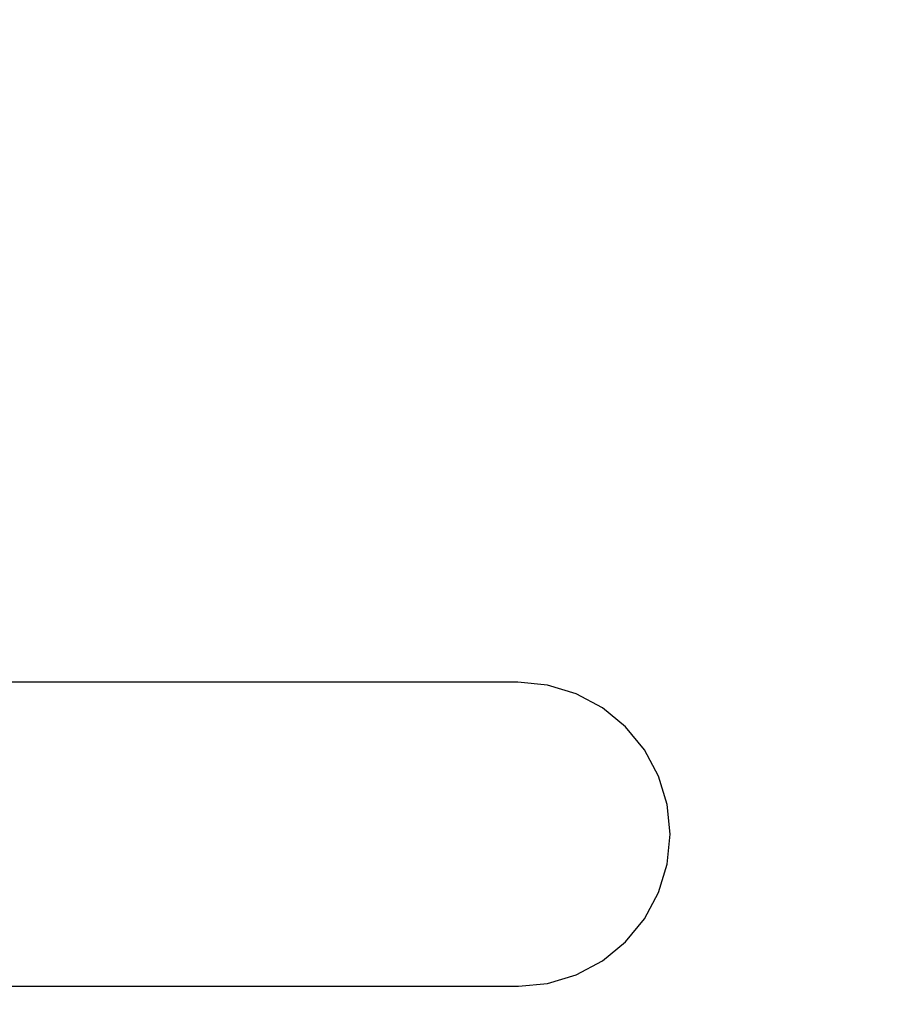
# Model space of a CAD drawing. Header units: millimetres. Extents: x -21 to 173, y -170 to -77.
# Tile 42 of 95: x 136 to 144, y -143 to -133. Entities that reach past the tile are written whole.
import ezdxf

# ---------------------------------------------------------------- set-up
doc = ezdxf.new("R2010")
doc.units = ezdxf.units.MM
doc.header["$LTSCALE"] = 1.21
doc.header["$MEASUREMENT"] = 0
doc.header["$PDMODE"] = 3
doc.header["$PDSIZE"] = 0.3125
doc.layers.get('0').update_dxf_attribs({"linetype": 'CONTINUOUS'})
doc.layers.get('DEFPOINTS').update_dxf_attribs({"linetype": 'CONTINUOUS'})
doc.layers.add('Dim', color=3, linetype='CONTINUOUS', lineweight=25)
doc.styles.get("Standard").update_dxf_attribs({"font": 'txt', "width": 0.8})
doc.dimstyles.get("Standard").update_dxf_attribs({"dimtxt": 0.15625, "dimasz": 0.1875, "dimexe": 0.125, "dimexo": 0.0625, "dimgap": 0.09, "dimtad": 0, "dimtih": 1, "dimtoh": 1, "dimzin": 4, "dimdsep": 46, "dimtxsty": 'STANDARD', "dimblk": '_FILLED', "dimblk1": '_FILLED', "dimblk2": '_FILLED', "dimcen": 0.09, "dimazin": 1, "dimtp": 0.01, "dimtm": 0.01, "dimtfac": 1, "dimtofl": 0, "dimtmove": 0, "dimatfit": 3, "dimldrblk": '_FILLED', "dimfxl": 1, "dimtolj": 1, "dimtzin": 4, "dimarcsym": 0})

# ---------------------------------------------------------------- blocks, each defined once
blk = doc.blocks.new('_FILLED')
at = {"color": 0, "linetype": 'ByBlock'}
blk.add_solid([(0, 0), (-1, 0.1667), (-1, -0.1667)], dxfattribs=at)
blk = doc.blocks.new('*D65')
at = {"layer": 'DEFPOINTS', "color": 0}
for p in [(105.5298, -92.6324), (171.1468, -92.6324), (151.3452, -159.3324)]:
    blk.add_point(p, dxfattribs=at)
at = {"layer": 'Dim', "color": 0, "lineweight": -2}
for p, q in [((105.5923, -92.6324), (171.2718, -92.6324)), ((171.1468, -95.1324), (171.1468, -122.059)), ((171.1468, -156.8324), (171.1468, -129.9057)), ((151.4077, -159.3324), (171.2718, -159.3324))]:
    blk.add_line(p, q, dxfattribs=at)
at = {"layer": 'Dim', "color": 0, "lineweight": -2, "xscale": 2.5, "yscale": 2.5, "zscale": 2.5}
for p, rotation in [((171.1468, -92.6324), 90), ((171.1468, -159.3324), 270)]:
    blk.add_blockref('_FILLED', p, dxfattribs=dict(at, rotation=rotation))
at = {"layer": 'Dim', "color": 0, "insert": (171.1468, -125.9824), "char_height": 2.5, "attachment_point": 5, "rotation": 90, "line_spacing_factor": 2.5}
blk.add_mtext('\\A1;66.70', dxfattribs=at)

msp = doc.modelspace()

# ---------------------------------------------------------------- linework, layer by layer
at = {"color": 7, "linetype": 'Continuous'}
for p, q in [((140.5101, -140.0181), (135.3795, -140.0187)), ((140.804, -140.047), (140.5101, -140.0181)), ((141.0868, -140.1328), (140.804, -140.047)), ((141.3474, -140.2721), (141.0868, -140.1328)), ((141.5758, -140.4595), (141.3474, -140.2721)), ((141.7632, -140.6879), (141.5758, -140.4595)), ((141.9025, -140.9485), (141.7632, -140.6879)), ((141.9882, -141.2312), (141.9025, -140.9485)), ((142.0172, -141.5253), (141.9882, -141.2312)), ((141.9882, -141.8194), (142.0172, -141.5253)), ((141.9025, -142.1021), (141.9882, -141.8194)), ((141.7632, -142.3627), (141.9025, -142.1021)), ((141.5757, -142.5911), (141.7632, -142.3627)), ((141.3473, -142.7786), (141.5757, -142.5911)), ((141.0868, -142.9178), (141.3473, -142.7786)), ((140.804, -143.0036), (141.0868, -142.9178)), ((110.0099, -143.0326), (140.5173, -143.0286)), ((140.5173, -143.0286), (140.804, -143.0036))]:
    msp.add_line(p, q, dxfattribs=at)

# ---------------------------------------------------------------- dimensions: what is measured, and where the dimension line sits
at = {"layer": 'Dim'}
dim = msp.add_linear_dim(base=(171.1468, -92.6324), p1=(151.3452, -159.3324), p2=(105.5298, -92.6324), angle=90, dimstyle='STANDARD', override={"dimtxt": 2.5, "dimasz": 2.5, "dimtih": 0, "dimtoh": 0, "dimzin": 0, "dimcen": 0.198, "dimadec": 0, "dimazin": 0, "dimtp": 0, "dimtm": 0, "dimtdec": 4, "dimtzin": 0}, dxfattribs=at)
dim.commit()
dim.dimension.update_dxf_attribs({"geometry": '*D65', "text_midpoint": (171.1468, -125.9824)})

doc.saveas('drawing.dxf')
